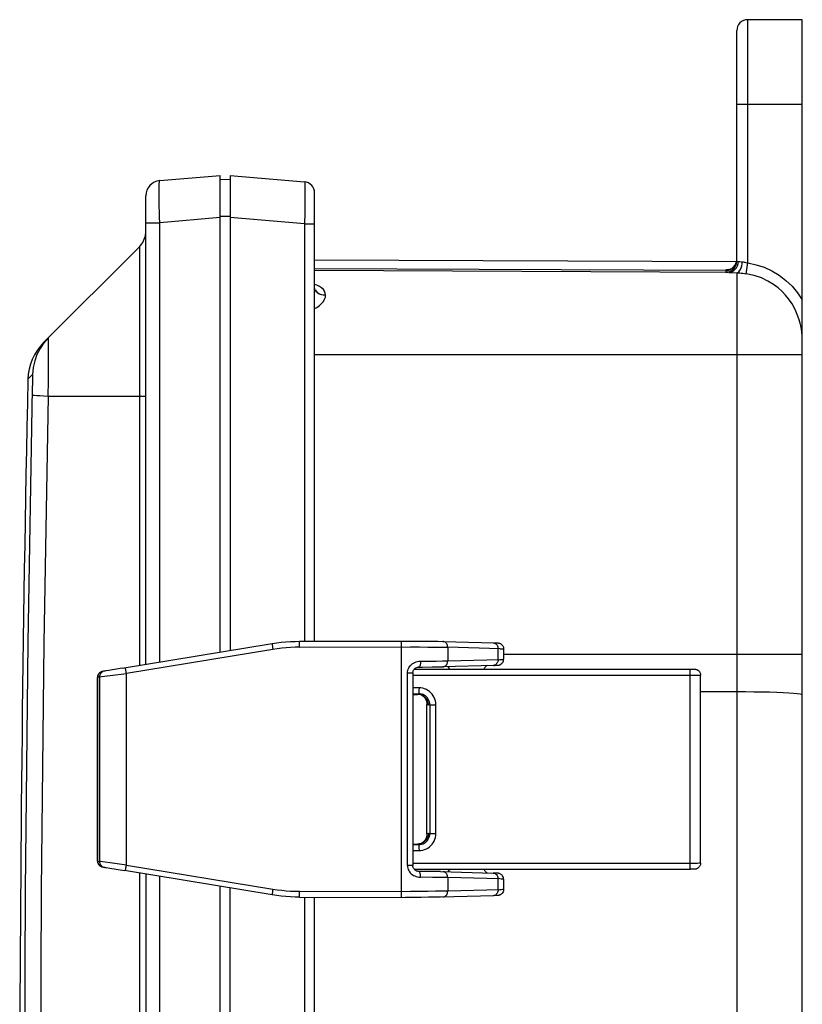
# Model space of a CAD drawing. Header units: inches. Extents: x 0 to 68, y 0 to 44.
# Tile 22 of 34: x 39.7 to 44.3, y 24.7 to 30.5. Entities that reach past the tile are written whole.
import ezdxf

# ---------------------------------------------------------------- set-up
doc = ezdxf.new("R2010")
doc.units = ezdxf.units.IN
doc.header["$LTSCALE"] = 3.74
doc.header["$MEASUREMENT"] = 0
doc.layers.get('0').update_dxf_attribs({"linetype": 'CONTINUOUS'})

msp = doc.modelspace()

# ---------------------------------------------------------------- linework, layer by layer
at = {"color": 7, "linetype": 'Continuous'}
for p, q in [((44.0077, 29.1071), (44.0077, 30.5489)), ((44.331, 30.5489), (44.0077, 30.5489)), ((44.331, 17.2989), (44.331, 30.5489)), ((43.9427, 29.1161), (43.9427, 30.4839)), ((43.9427, 30.0489), (44.331, 30.0489)), ((40.5231, 29.5949), (40.881, 29.6262)), ((40.881, 26.8007), (40.881, 29.6262)), ((40.941, 29.5993), (40.881, 29.6014)), ((40.941, 29.6264), (40.941, 26.8105)), ((40.941, 29.6264), (41.3816, 29.5879)), ((40.441, 26.7285), (40.441, 29.5052)), ((41.441, 26.8649), (41.441, 29.5231)), ((40.881, 29.3771), (40.5231, 29.3458)), ((40.941, 29.3824), (40.881, 29.3824)), ((41.3816, 29.3388), (40.941, 29.3774)), ((41.3829, 29.4035), (41.3816, 29.3388)), ((40.441, 29.3458), (40.5231, 29.3458)), ((40.5231, 26.742), (40.5231, 29.3458)), ((41.3816, 29.3388), (41.3816, 26.8647)), ((41.3816, 29.3388), (41.441, 29.3388)), ((40.4029, 29.2034), (39.8349, 28.6354)), ((40.4029, 29.2034), (40.4029, 26.7223)), ((43.9406, 29.1133), (41.441, 29.1243)), ((43.8774, 29.0617), (41.4409, 29.0723)), ((43.8794, 29.0653), (43.8774, 29.0639)), ((43.8774, 29.0639), (43.8901, 29.0651)), ((43.8774, 29.0639), (43.8774, 29.0511)), ((43.8901, 29.0651), (43.9022, 29.0687)), ((43.8902, 29.063), (43.9025, 29.0667)), ((43.9071, 29.0713), (43.9131, 29.0747)), ((43.9236, 29.0807), (43.9317, 29.0906)), ((43.9317, 29.0906), (43.9377, 29.1018)), ((43.9427, 29.1161), (43.9514, 29.116)), ((43.9579, 29.1157), (43.9615, 29.1153)), ((43.9615, 29.1153), (43.9753, 29.1138)), ((43.9981, 29.0432), (44.0077, 29.1071)), ((43.8948, 29.051), (41.4409, 29.0618)), ((43.8774, 29.0617), (43.8902, 29.063)), ((43.9153, 29.0504), (43.9427, 29.049)), ((43.9427, 29.049), (43.9427, 18.7989)), ((41.4551, 28.9749), (41.441, 28.9796)), ((41.4457, 28.9451), (41.4515, 28.9374)), ((39.8626, 28.6631), (39.8366, 28.6335)), ((39.8639, 28.5929), (39.8638, 28.6379)), ((39.8638, 28.5291), (39.8639, 28.5929)), ((41.441, 28.5639), (44.331, 28.5639)), ((39.8632, 28.4079), (39.8638, 28.5291)), ((39.7702, 28.4457), (39.7419, 28.4174)), ((39.7703, 28.3627), (39.7708, 28.3965)), ((39.8626, 28.3184), (39.8632, 28.4079)), ((39.7434, 26.8583), (39.7703, 28.3627)), ((39.8626, 28.3184), (40.441, 28.3184)), ((40.3013, 26.7056), (41.1893, 26.8512)), ((41.3524, 26.8647), (42.0034, 26.8659)), ((42.0034, 26.8659), (42.0505, 26.8658)), ((42.0505, 26.8658), (42.0951, 26.8655)), ((42.0951, 26.8655), (42.1357, 26.8651)), ((42.1357, 26.8651), (42.1713, 26.8646)), ((42.1713, 26.8646), (42.2009, 26.8639)), ((42.2009, 26.8639), (42.5063, 26.8558)), ((42.5063, 26.8558), (42.5119, 26.8556)), ((41.1939, 26.8167), (40.3254, 26.6743)), ((41.3513, 26.8297), (42.0085, 26.8309)), ((42.0085, 26.8309), (42.0616, 26.8308)), ((42.0616, 26.8308), (42.1116, 26.8305)), ((42.1116, 26.8305), (42.1573, 26.8301)), ((42.1573, 26.8301), (42.197, 26.8296)), ((42.197, 26.8296), (42.2297, 26.8289)), ((42.2297, 26.8289), (42.2297, 26.7486)), ((42.5387, 26.8207), (42.2297, 26.8289)), ((42.5281, 26.7566), (42.5281, 26.821)), ((42.5611, 26.8194), (42.5611, 26.7582)), ((42.1604, 26.7475), (42.1983, 26.748)), ((42.1983, 26.748), (42.2297, 26.7486)), ((44.331, 26.7853), (42.5611, 26.7853)), ((40.1907, 26.6866), (40.1862, 26.6848)), ((40.1933, 26.6873), (40.1907, 26.6866)), ((40.1937, 26.6874), (40.1933, 26.6873)), ((40.2037, 26.6892), (40.1982, 26.6883)), ((40.2221, 26.6924), (40.2037, 26.6892)), ((40.3013, 26.7056), (40.2221, 26.6924)), ((40.2298, 26.6618), (40.3254, 26.6743)), ((40.3254, 25.5383), (40.3254, 26.6743)), ((41.9913, 25.5359), (41.9913, 26.6767)), ((41.9913, 26.6767), (42.0233, 26.6767)), ((42.0233, 26.6767), (42.0233, 25.5359)), ((42.0318, 26.6995), (43.6712, 26.6995)), ((42.1386, 26.7125), (42.1726, 26.713)), ((42.1726, 26.713), (42.2009, 26.7137)), ((42.503, 26.7217), (42.2009, 26.7137)), ((42.503, 26.7217), (42.5093, 26.7219)), ((42.5093, 26.7219), (42.5143, 26.7221)), ((42.5143, 26.7221), (42.5183, 26.7223)), ((43.6712, 26.6995), (43.6797, 26.6994)), ((43.6797, 26.6994), (43.684, 26.6994)), ((43.684, 26.6994), (43.6874, 26.6993)), ((40.1663, 26.6532), (40.155, 26.6507)), ((40.155, 25.5619), (40.155, 26.6507)), ((40.1556, 25.5617), (40.1556, 26.6508)), ((40.1663, 26.6532), (40.1686, 26.6536)), ((40.1663, 26.6532), (40.1663, 25.5594)), ((40.1686, 26.6536), (40.1783, 26.6549)), ((40.1783, 26.6549), (40.2298, 26.6618)), ((42.0233, 26.6645), (43.6974, 26.6645)), ((43.6652, 26.6693), (43.6652, 25.5483)), ((43.728, 25.5488), (43.728, 26.664)), ((42.0597, 26.5889), (42.0233, 26.5889)), ((43.728, 26.5665), (43.9427, 26.5664)), ((42.0233, 26.5539), (42.0585, 26.5539)), ((42.0233, 26.5501), (42.0512, 26.5501)), ((42.0585, 26.5539), (42.0512, 26.5501)), ((42.0758, 26.5453), (42.0814, 26.5416)), ((42.0759, 26.5453), (42.0822, 26.5409)), ((42.1065, 26.4982), (42.1071, 26.4898)), ((42.1069, 26.4941), (42.107, 26.4898)), ((42.107, 25.723), (42.107, 26.4898)), ((42.107, 26.4898), (42.1071, 26.4898)), ((42.1161, 26.4851), (42.1071, 26.4898)), ((42.1235, 26.4889), (42.1161, 26.4851)), ((42.1235, 26.4889), (42.1235, 25.7239)), ((42.1235, 26.4889), (42.1596, 26.4889)), ((42.1596, 25.7239), (42.1596, 26.4889)), ((42.1071, 25.723), (42.107, 25.723)), ((42.1071, 25.723), (42.1161, 25.7277)), ((42.1161, 25.7277), (42.1235, 25.7239)), ((42.1596, 25.7239), (42.1235, 25.7239)), ((42.0233, 25.6626), (42.0512, 25.6626)), ((42.0585, 25.6589), (42.0233, 25.6589)), ((42.0233, 25.6239), (42.0597, 25.6239)), ((42.0512, 25.6626), (42.0585, 25.6589)), ((42.0816, 25.6714), (42.0758, 25.6675)), ((40.155, 25.5619), (40.1551, 25.5591)), ((40.155, 25.5619), (40.1663, 25.5594)), ((40.1551, 25.5591), (40.1554, 25.5564)), ((40.183, 25.5275), (40.18, 25.5283)), ((40.2441, 25.5489), (40.1857, 25.5567)), ((40.1859, 25.5279), (40.1906, 25.526)), ((40.1906, 25.526), (40.1933, 25.5253)), ((40.1933, 25.5253), (40.1937, 25.5252)), ((40.194, 25.5251), (40.1958, 25.5248)), ((40.2051, 25.5231), (40.2281, 25.5192)), ((40.2281, 25.5192), (40.3136, 25.505)), ((40.3254, 25.5383), (40.2441, 25.5489)), ((41.1893, 25.3613), (40.3136, 25.505)), ((40.3254, 25.5383), (41.1939, 25.3959)), ((42.0233, 25.5359), (41.9913, 25.5359)), ((43.6899, 25.5483), (42.0233, 25.5483)), ((42.0316, 25.5133), (43.6681, 25.5133)), ((43.6752, 25.5133), (43.6681, 25.5133)), ((43.6809, 25.5134), (43.6752, 25.5133)), ((43.6854, 25.5134), (43.6809, 25.5134)), ((43.6888, 25.5135), (43.6854, 25.5134)), ((43.7105, 25.5484), (43.6899, 25.5483)), ((43.7204, 25.5485), (43.7105, 25.5484)), ((40.4029, 25.4903), (40.4029, 22.2384)), ((40.441, 25.4841), (40.441, 22.2446)), ((40.5231, 22.2582), (40.5231, 25.4706)), ((42.1198, 25.5003), (42.0575, 25.5007)), ((42.1392, 25.4653), (42.0691, 25.4657)), ((42.1562, 25.4998), (42.1198, 25.5003)), ((42.1801, 25.4648), (42.1392, 25.4653)), ((42.1875, 25.4993), (42.1562, 25.4998)), ((42.1875, 25.4993), (42.4993, 25.491)), ((42.2297, 25.4639), (42.2297, 25.3836)), ((42.5387, 25.4557), (42.2297, 25.4639)), ((42.5071, 25.4908), (42.4993, 25.491)), ((42.5281, 25.3916), (42.5281, 25.456)), ((42.5611, 25.4544), (42.5611, 25.3932)), ((40.881, 22.3171), (40.881, 25.4119)), ((40.941, 22.327), (40.941, 25.4021)), ((41.3513, 25.3829), (42.0085, 25.3817)), ((41.3524, 25.3479), (41.9794, 25.3467)), ((41.3816, 25.3478), (41.3816, 22.3747)), ((41.441, 22.3748), (41.441, 25.3477)), ((42.0272, 25.3467), (41.9794, 25.3467)), ((42.0615, 25.3818), (42.0085, 25.3817)), ((42.0732, 25.3469), (42.0272, 25.3467)), ((42.1116, 25.3821), (42.0615, 25.3818)), ((42.1159, 25.3473), (42.0732, 25.3469)), ((42.1573, 25.3825), (42.1116, 25.3821)), ((42.1542, 25.3477), (42.1159, 25.3473)), ((42.1869, 25.3483), (42.1542, 25.3477)), ((42.197, 25.383), (42.1573, 25.3825)), ((42.5034, 25.3567), (42.1869, 25.3483)), ((42.2297, 25.3836), (42.197, 25.383)), ((42.5104, 25.3569), (42.5034, 25.3567)), ((42.5158, 25.3571), (42.5104, 25.3569))]:
    msp.add_line(p, q, dxfattribs=at)
for points in [[(40.5231, 29.3458), (40.5222, 29.3785), (40.5214, 29.4105), (40.5207, 29.4413), (40.5203, 29.4704), (40.52, 29.4974), (40.5199, 29.5218), (40.52, 29.5432), (40.5203, 29.5613), (40.5207, 29.5757), (40.5214, 29.5862), (40.5222, 29.5927), (40.5231, 29.5949)], [(41.3816, 29.5879), (41.3823, 29.5857), (41.3829, 29.5792), (41.3833, 29.5687), (41.3837, 29.5543), (41.3839, 29.5362), (41.3839, 29.5148), (41.3839, 29.4904), (41.3837, 29.4634), (41.3833, 29.4343), (41.3829, 29.4035)], [(43.8992, 29.0682), (43.8949, 29.0679), (43.8852, 29.0666), (43.8794, 29.0653)], [(43.8948, 29.051), (43.9056, 29.0522), (43.9161, 29.0558), (43.9257, 29.0615), (43.9341, 29.0693), (43.9413, 29.079), (43.9468, 29.0904)], [(43.8966, 29.0675), (43.896, 29.0674), (43.8965, 29.0675), (43.8985, 29.068)], [(43.8985, 29.068), (43.9022, 29.0692), (43.9071, 29.0713)], [(43.9022, 29.0687), (43.9132, 29.0744), (43.9229, 29.0822)], [(43.9025, 29.0667), (43.9138, 29.0727), (43.9236, 29.0807)], [(43.9131, 29.0747), (43.9195, 29.0793), (43.9255, 29.085)], [(43.9229, 29.0822), (43.9312, 29.0919), (43.9374, 29.1032)], [(43.9255, 29.085), (43.9311, 29.0919), (43.9357, 29.0997)], [(43.9357, 29.0997), (43.9394, 29.1085), (43.9418, 29.118)], [(43.9374, 29.1032), (43.9413, 29.1157), (43.9414, 29.1163)], [(43.9377, 29.1018), (43.9414, 29.1139), (43.9416, 29.1162)], [(43.9427, 29.049), (43.9486, 29.051), (43.9544, 29.0551), (43.9597, 29.0611), (43.9645, 29.0689), (43.9687, 29.0785), (43.9719, 29.0894), (43.9742, 29.1014), (43.9753, 29.1138)], [(43.9468, 29.0904), (43.9502, 29.103), (43.9514, 29.116)], [(43.9514, 29.116), (43.9544, 29.1159), (43.9579, 29.1157)], [(43.9753, 29.1138), (43.9804, 29.1131), (43.9855, 29.1123), (43.9907, 29.1113), (43.996, 29.1102), (44.0017, 29.1087), (44.0077, 29.1071)], [(44.0077, 29.1071), (44.0573, 29.0967), (44.1049, 29.0812), (44.1507, 29.0603), (44.194, 29.0345), (44.2341, 29.004), (44.2706, 28.9693), (44.3028, 28.9309), (44.331, 28.8887)], [(43.8948, 29.051), (43.901, 29.0509), (43.9079, 29.0507), (43.9153, 29.0504)], [(43.9427, 29.049), (43.9513, 29.0485), (43.9602, 29.0477), (43.9695, 29.0468), (43.9789, 29.0458), (43.9885, 29.0446), (43.9981, 29.0432)], [(44.331, 28.6358), (44.3308, 28.6521), (44.3299, 28.6725), (44.3276, 28.6985), (44.3234, 28.7263), (44.3182, 28.7505), (44.3112, 28.7752), (44.3015, 28.8024), (44.2884, 28.8316), (44.2701, 28.8644), (44.249, 28.8949), (44.2308, 28.9171), (44.2116, 28.9372), (44.1876, 28.9587), (44.1595, 28.9799), (44.1266, 29), (44.0889, 29.0181), (44.0459, 29.0329), (43.9981, 29.0432)], [(41.4524, 28.9349), (41.4462, 28.9429), (41.4423, 28.952), (41.441, 28.9617)], [(41.5058, 28.9158), (41.5044, 28.9279), (41.5001, 28.9392), (41.4928, 28.9499), (41.4828, 28.9595), (41.4701, 28.9678), (41.4551, 28.9749)], [(41.441, 28.838), (41.4537, 28.844), (41.4694, 28.8543), (41.4828, 28.8659), (41.4931, 28.8786), (41.5004, 28.8915), (41.5047, 28.9038), (41.5058, 28.9158)], [(41.4515, 28.9374), (41.4592, 28.9305), (41.4689, 28.9247), (41.4802, 28.9202), (41.4926, 28.9172), (41.5057, 28.9157)], [(41.5057, 28.9157), (41.4932, 28.9162), (41.4812, 28.9185), (41.4703, 28.9225), (41.4606, 28.9281), (41.4524, 28.9349)], [(39.8638, 28.6379), (39.8637, 28.6524), (39.8635, 28.661), (39.8632, 28.6637)], [(39.8366, 28.6335), (39.814, 28.6001), (39.7958, 28.5642), (39.7823, 28.5261), (39.7737, 28.4864), (39.7702, 28.4457)], [(39.7708, 28.3965), (39.7709, 28.411), (39.7709, 28.4233), (39.7708, 28.4331), (39.7707, 28.4403), (39.7705, 28.4444), (39.7702, 28.4457)], [(39.7696, 28.3251), (39.7729, 28.3242), (39.7812, 28.3232), (39.7946, 28.3221), (39.8128, 28.3209), (39.8356, 28.3197), (39.8626, 28.3184)], [(39.8626, 28.3184), (39.8364, 26.8538), (39.8207, 25.389), (39.8155, 23.9239), (39.8207, 22.4589), (39.8364, 20.9941), (39.8626, 19.5294)], [(39.7434, 20.9896), (39.7276, 22.4567), (39.7224, 23.9239), (39.7276, 25.3912), (39.7434, 26.8583)], [(41.1893, 26.8512), (41.1892, 26.8508), (41.1893, 26.8496), (41.1894, 26.8476), (41.1897, 26.8449), (41.1901, 26.8415), (41.1907, 26.8374), (41.1913, 26.8328), (41.1921, 26.8277), (41.1929, 26.8223), (41.1939, 26.8167)], [(41.1893, 26.8512), (41.2163, 26.8553), (41.2434, 26.8586), (41.2706, 26.8612), (41.2978, 26.8631), (41.3251, 26.8643), (41.3524, 26.8647)], [(41.3513, 26.8297), (41.3513, 26.8352), (41.3513, 26.8406), (41.3514, 26.8455), (41.3515, 26.8501), (41.3516, 26.8543), (41.3517, 26.8579), (41.3519, 26.8608), (41.352, 26.863), (41.3522, 26.8643), (41.3524, 26.8647)], [(41.9552, 26.8659), (41.955, 26.8655), (41.9548, 26.8643), (41.9547, 26.8624), (41.9545, 26.8597), (41.9544, 26.8562), (41.9543, 26.8521), (41.9542, 26.8474), (41.9542, 26.8422), (41.9541, 26.8366), (41.9541, 25.3761)], [(42.2297, 26.8289), (42.2293, 26.8345), (42.2283, 26.8398), (42.2266, 26.8447), (42.2243, 26.8493), (42.2214, 26.8534), (42.2179, 26.8571), (42.2139, 26.86), (42.2095, 26.8622), (42.2048, 26.8635), (42.2009, 26.8639)], [(42.4993, 26.856), (42.503, 26.8556), (42.5075, 26.8544), (42.5117, 26.8524), (42.5156, 26.8497), (42.5191, 26.8463), (42.5222, 26.8422), (42.5247, 26.8375), (42.5266, 26.8323), (42.5277, 26.8268), (42.5281, 26.821)], [(42.5119, 26.8556), (42.5164, 26.8554), (42.5183, 26.8553), (42.52, 26.8552), (42.5215, 26.8551), (42.5229, 26.8551), (42.5242, 26.855), (42.5254, 26.8549), (42.5265, 26.8548), (42.5276, 26.8547), (42.5287, 26.8545), (42.5298, 26.8544), (42.531, 26.8542), (42.5323, 26.854), (42.5339, 26.8536), (42.5356, 26.8531), (42.5376, 26.8525), (42.5397, 26.8517), (42.5422, 26.8505), (42.5447, 26.849), (42.5469, 26.8476), (42.5489, 26.8459), (42.551, 26.844), (42.5531, 26.8416), (42.5556, 26.8382), (42.5578, 26.8341), (42.5595, 26.8296), (42.5607, 26.8247), (42.5611, 26.8199), (42.5611, 26.8194)], [(41.3513, 26.8297), (41.3249, 26.8293), (41.2986, 26.8282), (41.2723, 26.8264), (41.2461, 26.8238), (41.2199, 26.8206), (41.1939, 26.8167)], [(42.5387, 26.8207), (42.5473, 26.8205), (42.5539, 26.8202), (42.5584, 26.8199), (42.5607, 26.8195), (42.5611, 26.8194)], [(41.9913, 26.6767), (41.9918, 26.6843), (41.9932, 26.6919), (41.9956, 26.6994), (41.9989, 26.7066), (42.0028, 26.7132), (42.0076, 26.7193), (42.0131, 26.7251), (42.0194, 26.7304), (42.0265, 26.7351), (42.0341, 26.7391), (42.042, 26.7423), (42.0504, 26.7447), (42.0595, 26.7462), (42.0691, 26.7468)], [(42.0691, 26.7468), (42.0689, 26.7413), (42.0685, 26.7359), (42.0678, 26.7308), (42.0669, 26.7261), (42.0657, 26.7219), (42.0643, 26.7183), (42.0627, 26.7155), (42.0609, 26.7134), (42.0591, 26.7122), (42.0575, 26.7118)], [(42.0691, 26.7468), (42.0934, 26.747), (42.1604, 26.7475)], [(42.2009, 26.7137), (42.2046, 26.714), (42.2091, 26.7153), (42.2133, 26.7172), (42.2172, 26.72), (42.2207, 26.7234), (42.2238, 26.7275), (42.2263, 26.7322), (42.2282, 26.7374), (42.2293, 26.7429), (42.2297, 26.7486)], [(42.2297, 26.7486), (42.5387, 26.7568), (42.5473, 26.7571), (42.5539, 26.7574), (42.5584, 26.7577), (42.5607, 26.758), (42.5611, 26.7582)], [(42.5281, 26.7566), (42.5278, 26.751), (42.5267, 26.7457), (42.525, 26.7408), (42.5227, 26.7362), (42.5198, 26.7321), (42.5163, 26.7285), (42.5123, 26.7255), (42.5079, 26.7233), (42.5032, 26.722), (42.4993, 26.7216)], [(42.5183, 26.7223), (42.52, 26.7224), (42.5215, 26.7224), (42.5229, 26.7225), (42.5242, 26.7226), (42.5254, 26.7227), (42.5265, 26.7228), (42.5276, 26.7229), (42.5287, 26.7231), (42.5298, 26.7232), (42.531, 26.7234), (42.5323, 26.7236), (42.5339, 26.724), (42.5356, 26.7245), (42.5376, 26.7251), (42.5397, 26.7259), (42.5422, 26.7271), (42.5447, 26.7285), (42.5469, 26.73), (42.5489, 26.7317), (42.551, 26.7336), (42.5531, 26.736), (42.5556, 26.7394), (42.5578, 26.7434), (42.5595, 26.748), (42.5607, 26.7529), (42.5611, 26.7577), (42.5611, 26.7582)], [(40.183, 26.685), (40.1824, 26.6849), (40.1818, 26.6848), (40.181, 26.6846), (40.1799, 26.6843), (40.1786, 26.6838), (40.1771, 26.6833), (40.1755, 26.6826), (40.1738, 26.6817), (40.1721, 26.6808), (40.1704, 26.6797), (40.1687, 26.6785), (40.1671, 26.6772), (40.1655, 26.6757), (40.164, 26.6742), (40.1626, 26.6725), (40.1613, 26.6707), (40.1601, 26.6688), (40.1589, 26.6668), (40.1579, 26.6647), (40.1571, 26.6625), (40.1563, 26.6602), (40.1557, 26.6578), (40.1553, 26.6553)], [(40.1556, 26.6508), (40.1559, 26.6558), (40.1569, 26.6605), (40.1585, 26.665), (40.1608, 26.6693), (40.1636, 26.6732), (40.167, 26.6768), (40.1709, 26.6798), (40.1752, 26.6823), (40.1799, 26.6842), (40.1829, 26.685)], [(40.1862, 26.6848), (40.182, 26.6825), (40.1782, 26.6796), (40.1748, 26.6761), (40.1719, 26.6722), (40.1695, 26.6679), (40.1677, 26.6632), (40.1667, 26.6583), (40.1663, 26.6532)], [(40.1982, 26.6883), (40.1962, 26.6879), (40.1943, 26.6875), (40.183, 26.685)], [(40.3254, 26.6743), (40.3245, 26.6797), (40.3237, 26.6849), (40.323, 26.6898), (40.3223, 26.6942), (40.3218, 26.6983), (40.3213, 26.7019), (40.321, 26.7048), (40.3208, 26.707), (40.3208, 26.7083), (40.3209, 26.7088)], [(42.0233, 26.6767), (42.0234, 26.6788), (42.0241, 26.684), (42.0255, 26.6889), (42.0276, 26.6935), (42.0303, 26.6977), (42.0335, 26.7015), (42.0373, 26.7049), (42.0415, 26.7076), (42.046, 26.7097), (42.0507, 26.7111), (42.0555, 26.7118), (42.0575, 26.7118)], [(42.0575, 26.7118), (42.0791, 26.712), (42.1386, 26.7125)], [(42.2405, 26.6995), (42.2398, 26.7017), (42.2384, 26.7047), (42.2368, 26.7074), (42.235, 26.71), (42.2331, 26.7124), (42.2309, 26.7144)], [(42.2408, 26.6995), (42.239, 26.7042), (42.2362, 26.7087), (42.2328, 26.7128), (42.231, 26.7145)], [(42.4642, 26.7207), (42.4629, 26.7201), (42.4604, 26.7189), (42.458, 26.7174), (42.4555, 26.7156), (42.4532, 26.7136), (42.4509, 26.7112), (42.4488, 26.7086), (42.447, 26.7057), (42.4454, 26.7026), (42.4442, 26.6995)], [(43.664, 26.6995), (43.6641, 26.6993), (43.6643, 26.6985), (43.6644, 26.6971), (43.6646, 26.6952), (43.6647, 26.6928), (43.6648, 26.6899), (43.6649, 26.6865), (43.665, 26.6826), (43.6651, 26.6785), (43.6652, 26.674), (43.6652, 26.6693)], [(43.6874, 26.6993), (43.6901, 26.6993), (43.6911, 26.6992), (43.6921, 26.6992), (43.693, 26.6992), (43.6939, 26.6991), (43.6947, 26.699), (43.6956, 26.699), (43.6966, 26.6989), (43.6976, 26.6987), (43.6988, 26.6986), (43.7001, 26.6983), (43.7015, 26.698), (43.703, 26.6976), (43.7046, 26.6971), (43.7064, 26.6964), (43.7083, 26.6955), (43.7101, 26.6946), (43.7119, 26.6935), (43.7139, 26.692), (43.7159, 26.6905), (43.7176, 26.6889), (43.7193, 26.6871), (43.7212, 26.6848), (43.723, 26.682), (43.7246, 26.679), (43.726, 26.6757), (43.727, 26.6721), (43.7277, 26.6682), (43.728, 26.664)], [(40.1553, 26.6553), (40.1551, 26.6528), (40.155, 26.6507)], [(43.6974, 26.6645), (43.7159, 26.6643), (43.7204, 26.6643), (43.7238, 26.6642), (43.7263, 26.6641), (43.7277, 26.6641), (43.728, 26.664)], [(42.0597, 26.5889), (42.0597, 26.5835), (42.0596, 26.5782), (42.0596, 26.5734), (42.0595, 26.5689), (42.0594, 26.5647), (42.0592, 26.5611), (42.0591, 26.5581), (42.0589, 26.5559), (42.0587, 26.5545), (42.0585, 26.5539)], [(42.1596, 26.4889), (42.159, 26.5001), (42.1571, 26.5111), (42.154, 26.5219), (42.1497, 26.5323), (42.1443, 26.5421), (42.1379, 26.5512), (42.1304, 26.5596), (42.1221, 26.567), (42.1129, 26.5735), (42.1031, 26.579), (42.0928, 26.5833), (42.082, 26.5864), (42.071, 26.5882), (42.0597, 26.5889)], [(43.9427, 26.5664), (43.9934, 26.5663), (44.0433, 26.5658), (44.0914, 26.5651), (44.1369, 26.5641), (44.1792, 26.5629)], [(44.1792, 26.5629), (44.2173, 26.5614), (44.2508, 26.5597), (44.279, 26.5579), (44.3014, 26.5559), (44.3177, 26.5538), (44.3276, 26.5516), (44.331, 26.5494)], [(42.0807, 26.543), (42.076, 26.5452), (42.068, 26.5479), (42.0597, 26.5496), (42.0512, 26.5501)], [(42.1235, 26.4889), (42.1229, 26.4974), (42.1213, 26.5057), (42.1185, 26.5138), (42.1148, 26.5214), (42.1101, 26.5285), (42.1045, 26.5349), (42.0981, 26.5405), (42.091, 26.5452), (42.0834, 26.5489), (42.0753, 26.5517), (42.067, 26.5533), (42.0585, 26.5539)], [(42.1161, 26.4851), (42.1156, 26.4936), (42.1139, 26.502), (42.1112, 26.51), (42.1074, 26.5176), (42.1027, 26.5247), (42.0971, 26.5311), (42.0907, 26.5367), (42.0837, 26.5414), (42.0807, 26.543)], [(42.0814, 26.5416), (42.0874, 26.5364), (42.0927, 26.5305), (42.0973, 26.524), (42.1011, 26.517), (42.1039, 26.5096), (42.1059, 26.5019), (42.1069, 26.4941)], [(42.0822, 26.5409), (42.0884, 26.5353), (42.0939, 26.5289), (42.0985, 26.5219), (42.1022, 26.5144), (42.1049, 26.5064), (42.1065, 26.4982)], [(42.0585, 25.6589), (42.067, 25.6594), (42.0753, 25.6611), (42.0834, 25.6638), (42.091, 25.6676), (42.0981, 25.6723), (42.1045, 25.6779), (42.1101, 25.6843), (42.1148, 25.6914), (42.1185, 25.699), (42.1213, 25.7071), (42.1229, 25.7154), (42.1235, 25.7239)], [(42.0597, 25.6239), (42.071, 25.6245), (42.082, 25.6264), (42.0927, 25.6295), (42.1031, 25.6338), (42.1129, 25.6392), (42.122, 25.6457), (42.1304, 25.6532), (42.1378, 25.6616), (42.1443, 25.6707), (42.1497, 25.6805), (42.154, 25.6909), (42.1571, 25.7016), (42.159, 25.7126), (42.1596, 25.7239)], [(42.1161, 25.7277), (42.1156, 25.7192), (42.1139, 25.7108), (42.1112, 25.7028), (42.1074, 25.6952), (42.1027, 25.6881), (42.0971, 25.6817), (42.0907, 25.6761), (42.0837, 25.6714), (42.0807, 25.6697)], [(42.107, 25.723), (42.1069, 25.7184), (42.1058, 25.7106), (42.1039, 25.7029), (42.101, 25.6956), (42.0972, 25.6886), (42.0926, 25.6822), (42.0873, 25.6763), (42.0813, 25.6712)], [(42.1071, 25.723), (42.1065, 25.7145), (42.1048, 25.7062), (42.1021, 25.6981), (42.0983, 25.6905), (42.0936, 25.6834), (42.088, 25.677), (42.0816, 25.6714)], [(42.0807, 25.6697), (42.076, 25.6676), (42.068, 25.6649), (42.0597, 25.6632), (42.0512, 25.6626)], [(42.0585, 25.6589), (42.0587, 25.6584), (42.0589, 25.657), (42.0591, 25.655), (42.0592, 25.6522), (42.0593, 25.6488), (42.0595, 25.6447), (42.0596, 25.6401), (42.0596, 25.635), (42.0597, 25.6295), (42.0597, 25.6239)], [(40.1554, 25.5564), (40.156, 25.5538), (40.1567, 25.5513), (40.1575, 25.5489), (40.1585, 25.5466), (40.1597, 25.5444), (40.161, 25.5423), (40.1624, 25.5404), (40.1638, 25.5386), (40.1654, 25.5369), (40.1671, 25.5354), (40.1688, 25.534), (40.1706, 25.5328), (40.1724, 25.5316), (40.1741, 25.5307), (40.1758, 25.5299), (40.1775, 25.5292), (40.179, 25.5286), (40.1803, 25.5282), (40.1813, 25.5279), (40.1821, 25.5277), (40.1827, 25.5276), (40.194, 25.5251)], [(40.18, 25.5283), (40.1754, 25.5301), (40.1713, 25.5325), (40.1675, 25.5354), (40.1641, 25.5388), (40.1611, 25.5427), (40.1588, 25.547), (40.157, 25.5517), (40.1559, 25.5567), (40.1556, 25.5617)], [(40.1663, 25.5594), (40.1666, 25.5545), (40.1677, 25.5497), (40.1693, 25.5452), (40.1715, 25.541), (40.1743, 25.537), (40.1777, 25.5335), (40.1816, 25.5304), (40.1859, 25.5279)], [(40.1857, 25.5567), (40.1725, 25.5585), (40.1686, 25.559), (40.1663, 25.5594)], [(40.1958, 25.5248), (40.1975, 25.5245), (40.1995, 25.5241), (40.2051, 25.5231)], [(40.3209, 25.5038), (40.3208, 25.5042), (40.3208, 25.5055), (40.321, 25.5074), (40.3213, 25.5101), (40.3217, 25.5135), (40.3222, 25.5176), (40.3229, 25.5222), (40.3237, 25.5273), (40.3245, 25.5327), (40.3254, 25.5383)], [(41.9913, 25.5359), (41.9918, 25.5281), (41.9933, 25.5204), (41.9958, 25.5128), (41.9991, 25.5056), (42.0031, 25.499), (42.0079, 25.4929), (42.0135, 25.4871), (42.0197, 25.4819), (42.0267, 25.4773), (42.0343, 25.4734), (42.0421, 25.4702), (42.0505, 25.4679), (42.0595, 25.4664), (42.0691, 25.4657)], [(42.0575, 25.5007), (42.0553, 25.5008), (42.0505, 25.5016), (42.0457, 25.503), (42.0412, 25.5051), (42.0371, 25.5079), (42.0333, 25.5112), (42.0301, 25.5151), (42.0274, 25.5193), (42.0254, 25.524), (42.024, 25.5289), (42.0234, 25.5341), (42.0233, 25.5359)], [(42.2309, 25.4981), (42.2332, 25.5004), (42.2354, 25.5031), (42.2373, 25.506), (42.239, 25.5091), (42.2404, 25.5125), (42.2406, 25.5133)], [(42.2409, 25.5133), (42.239, 25.5084), (42.2362, 25.5039), (42.2328, 25.4997), (42.231, 25.4981)], [(42.4441, 25.5133), (42.4454, 25.51), (42.4469, 25.5069), (42.4488, 25.5041), (42.4508, 25.5014), (42.453, 25.4991), (42.4554, 25.497), (42.4578, 25.4953), (42.4603, 25.4938), (42.4627, 25.4925), (42.4642, 25.4919)], [(43.6652, 25.5483), (43.6652, 25.5436), (43.6652, 25.5391), (43.6651, 25.5349), (43.665, 25.5309), (43.665, 25.5271), (43.6649, 25.5237), (43.6647, 25.5206), (43.6646, 25.518), (43.6645, 25.5159), (43.6643, 25.5144), (43.6641, 25.5135), (43.664, 25.5133)], [(43.728, 25.5488), (43.7277, 25.5444), (43.7269, 25.54), (43.7257, 25.5364), (43.7243, 25.5331), (43.7224, 25.5298), (43.7203, 25.5269), (43.7184, 25.5247), (43.7164, 25.5228), (43.7142, 25.521), (43.712, 25.5194), (43.7099, 25.5181), (43.7078, 25.517), (43.7056, 25.5161), (43.7035, 25.5154), (43.7015, 25.5148), (43.6997, 25.5144), (43.6981, 25.5141), (43.6967, 25.5139), (43.6956, 25.5138), (43.6945, 25.5137), (43.6935, 25.5137), (43.6925, 25.5136), (43.6914, 25.5136), (43.6902, 25.5135), (43.6888, 25.5135)], [(43.728, 25.5488), (43.7277, 25.5487), (43.7263, 25.5486), (43.7238, 25.5486), (43.7204, 25.5485)], [(42.0691, 25.4657), (42.0689, 25.4713), (42.0685, 25.4767), (42.0678, 25.4818), (42.0669, 25.4865), (42.0657, 25.4907), (42.0643, 25.4943), (42.0627, 25.4971), (42.0609, 25.4992), (42.0591, 25.5004), (42.0575, 25.5007)], [(42.2297, 25.4639), (42.2149, 25.4643), (42.1801, 25.4648)], [(42.2297, 25.4639), (42.2293, 25.4695), (42.2283, 25.4748), (42.2266, 25.4797), (42.2243, 25.4843), (42.2214, 25.4884), (42.2179, 25.4921), (42.2139, 25.495), (42.2095, 25.4972), (42.2048, 25.4985), (42.2009, 25.4989)], [(42.4993, 25.491), (42.503, 25.4906), (42.5075, 25.4894), (42.5117, 25.4874), (42.5156, 25.4847), (42.5191, 25.4813), (42.5222, 25.4772), (42.5247, 25.4725), (42.5266, 25.4673), (42.5277, 25.4618), (42.5281, 25.456)], [(42.5611, 25.4544), (42.5609, 25.4572), (42.56, 25.4628), (42.5581, 25.4684), (42.5553, 25.4737), (42.5519, 25.478), (42.5492, 25.4806), (42.5466, 25.4827), (42.5431, 25.485), (42.5394, 25.4868), (42.5365, 25.4879), (42.5341, 25.4885), (42.5321, 25.489), (42.5305, 25.4893), (42.5291, 25.4895), (42.5277, 25.4896), (42.5264, 25.4898), (42.525, 25.4899), (42.5235, 25.49), (42.5219, 25.4901), (42.5201, 25.4902), (42.5181, 25.4903), (42.5158, 25.4904), (42.5133, 25.4905), (42.5071, 25.4908)], [(42.5611, 25.4544), (42.5607, 25.4545), (42.5584, 25.4549), (42.5539, 25.4552), (42.5473, 25.4555), (42.5387, 25.4557)], [(41.1939, 25.3959), (41.193, 25.3905), (41.1922, 25.3852), (41.1914, 25.3804), (41.1908, 25.3759), (41.1902, 25.3718), (41.1898, 25.3683), (41.1895, 25.3653), (41.1893, 25.3632), (41.1892, 25.3618), (41.1893, 25.3613)], [(41.1939, 25.3959), (41.2199, 25.392), (41.2461, 25.3887), (41.2723, 25.3862), (41.2986, 25.3844), (41.3249, 25.3833), (41.3513, 25.3829)], [(42.5611, 25.3932), (42.5607, 25.393), (42.5584, 25.3927), (42.5539, 25.3924), (42.5473, 25.3921), (42.5387, 25.3918), (42.2297, 25.3836)], [(42.5281, 25.3916), (42.5278, 25.386), (42.5267, 25.3807), (42.525, 25.3758), (42.5227, 25.3712), (42.5198, 25.3671), (42.5163, 25.3635), (42.5123, 25.3605), (42.5079, 25.3583), (42.5032, 25.357), (42.4993, 25.3566)], [(42.5611, 25.3932), (42.5609, 25.3904), (42.56, 25.3847), (42.5581, 25.3792), (42.5553, 25.3739), (42.5519, 25.3696), (42.5492, 25.367), (42.5466, 25.3648), (42.5431, 25.3626), (42.5394, 25.3608), (42.5365, 25.3597), (42.5341, 25.359), (42.5321, 25.3586), (42.5305, 25.3583), (42.5291, 25.3581), (42.5277, 25.3579), (42.5264, 25.3578), (42.525, 25.3577), (42.5235, 25.3576), (42.5219, 25.3575), (42.5201, 25.3574), (42.5181, 25.3573), (42.5158, 25.3571)], [(41.3524, 25.3479), (41.3251, 25.3483), (41.2978, 25.3495), (41.2706, 25.3513), (41.2434, 25.354), (41.2163, 25.3573), (41.1893, 25.3613)], [(41.3524, 25.3479), (41.3522, 25.3483), (41.352, 25.3495), (41.3519, 25.3514), (41.3517, 25.3541), (41.3516, 25.3576), (41.3515, 25.3617), (41.3514, 25.3664), (41.3513, 25.3716), (41.3513, 25.3771), (41.3513, 25.3829)], [(41.9541, 25.3761), (41.9541, 25.3708), (41.9542, 25.3659), (41.9543, 25.3613), (41.9544, 25.3571), (41.9545, 25.3535), (41.9547, 25.3506), (41.9548, 25.3484), (41.955, 25.3471), (41.9552, 25.3467)], [(42.2009, 25.3487), (42.2046, 25.349), (42.2091, 25.3503), (42.2133, 25.3522), (42.2172, 25.355), (42.2207, 25.3584), (42.2238, 25.3625), (42.2263, 25.3672), (42.2282, 25.3724), (42.2293, 25.3779), (42.2297, 25.3836)]]:
    msp.add_lwpolyline(points, dxfattribs=at)
for centre, radius, start, end in [((44.0077, 30.4839), 0.065, 90, 180), ((40.531, 29.5052), 0.09, 95, 180), ((41.376, 29.5231), 0.065, 0, 85), ((40.311, 29.2953), 0.13, 315, 352.5), ((43.8777, 29.1161), 0.065, 269.75, 360), ((40.0598, 28.4106), 0.318, 135, 178.7654), ((248.2443, 23.9239), 208.5508, 178.7654, 181.2346)]:
    msp.add_arc(centre, radius, start, end, dxfattribs=at)

doc.saveas('drawing.dxf')
